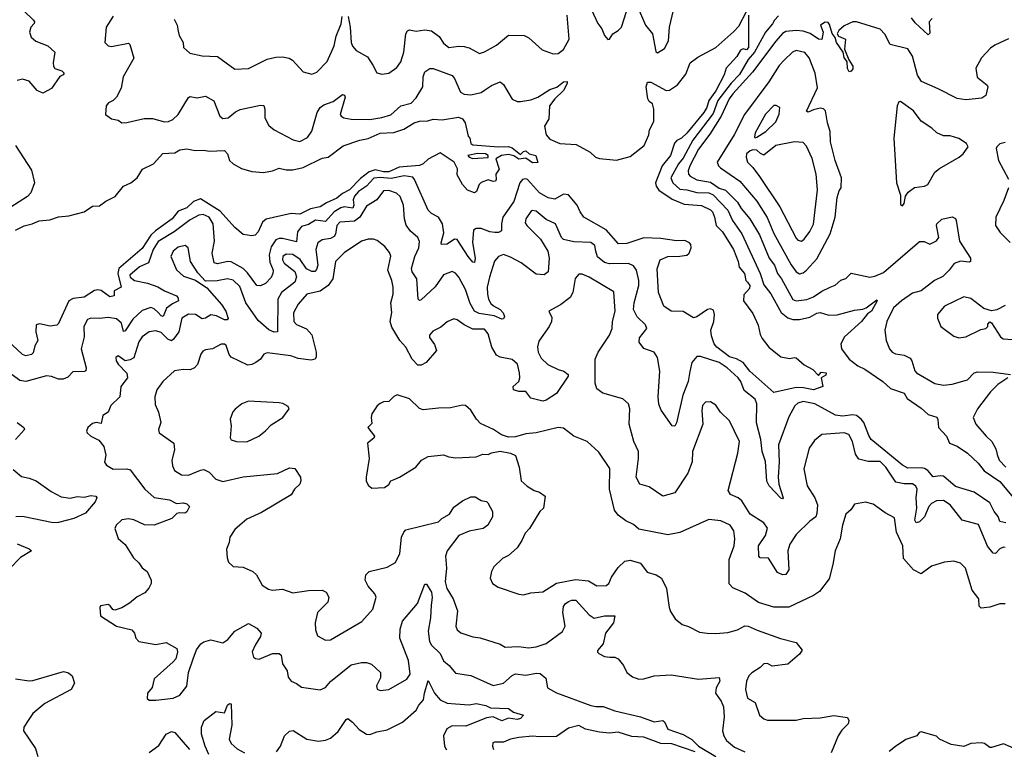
# Model space of a CAD drawing. Extents: x 2293139 to 2515392, y 824115 to 1006937.
# Tile 217 of 256: x 2345239 to 2350991, y 953726 to 957988. Entities that reach past the tile are written whole.
import ezdxf

# ---------------------------------------------------------------- set-up
doc = ezdxf.new("R2010")
doc.units = 0

msp = doc.modelspace()

# ---------------------------------------------------------------- linework, layer by layer
at = {"layer": '0CON10XD'}
for points in [[(2348845, 958069.2), (2348894.6, 957955), (2348935.3, 957905.3), (2348955, 957802.5), (2348965, 957793.8), (2349005, 957819.2), (2349028.8, 957865), (2349033.9, 957945), (2349065, 958076)], [(2345215, 958038.1), (2345261.4, 958041.4), (2345320, 957985), (2345325.5, 957975), (2345322.9, 957965), (2345304.3, 957945), (2345295.7, 957915), (2345305.7, 957885), (2345333.3, 957863.3), (2345404, 957835), (2345445, 957797.5), (2345433.8, 957735), (2345436.1, 957716.1), (2345445, 957703.3), (2345485, 957690), (2345498.8, 957675), (2345492.5, 957665), (2345474, 957656), (2345425, 957586.7), (2345375, 957558.6), (2345340.8, 957575), (2345295, 957628.9), (2345255, 957640), (2345225, 957631.9)], [(2345785, 958008.9), (2345744.6, 957945), (2345737.1, 957855), (2345755, 957835.7), (2345775, 957831.5), (2345875, 957850), (2345882.7, 957842.7), (2345905, 957762.5), (2345842.7, 957655), (2345831.3, 957588.7), (2345804.5, 957535.5), (2345785, 957516), (2345757.7, 957502.3), (2345743.3, 957485), (2345740, 957435), (2345775, 957408.8), (2345815, 957400), (2345836.2, 957386.2), (2345865, 957387.5), (2345965, 957411.4), (2346015, 957410), (2346085, 957390.5), (2346107.6, 957392.4), (2346133.8, 957405), (2346164.4, 957435), (2346225, 957534.2), (2346235, 957538.6), (2346275, 957531.4), (2346325, 957540.8), (2346373.9, 957513.9), (2346408.1, 957425), (2346425, 957410), (2346456.2, 957415), (2346499.4, 957450.6), (2346527, 957463), (2346645, 957487.7), (2346665, 957485.8), (2346671.5, 957465), (2346670, 957415), (2346695, 957370), (2346726.2, 957345), (2346836.4, 957286.4), (2346875, 957275.7), (2346920.2, 957299.8), (2346945, 957337.5), (2346975.9, 957445), (2346993.9, 957475), (2347015, 957491.4), (2347070.9, 957509.1), (2347125, 957550), (2347136.7, 957546.7), (2347140, 957535), (2347110.8, 957435), (2347116, 957425), (2347133.3, 957415), (2347175, 957406.2), (2347285, 957405.8), (2347355, 957416.7), (2347407.6, 957432.4), (2347465, 957485.5), (2347525, 957500.6), (2347555, 957530.9), (2347594, 957595), (2347595.4, 957654.6), (2347605, 957683.8), (2347635, 957703.1), (2347655, 957701.9), (2347765, 957661.9), (2347778.2, 957645), (2347813.6, 957565), (2347835, 957552.2), (2347875, 957548.9), (2347935, 957563.5), (2347955, 957575.5), (2347995, 957603.3), (2348045, 957624), (2348065, 957608.8), (2348115, 957523.8), (2348145, 957510.8), (2348165, 957510), (2348225, 957519.1), (2348265, 957535.4), (2348335, 957580.4), (2348376.9, 957593.1), (2348415, 957625.5), (2348436.4, 957626.4), (2348436.4, 957615), (2348415.8, 957575), (2348364.4, 957525.6), (2348334.4, 957485.6), (2348330.8, 957409.2), (2348304.8, 957365), (2348314.2, 957315), (2348335, 957290.4), (2348395, 957264.1), (2348489.3, 957259.3), (2348571.9, 957215), (2348601.8, 957185), (2348625, 957176.6), (2348725, 957167.2), (2348805, 957188), (2348886.8, 957253.2), (2348914.8, 957315), (2348917.8, 957345), (2348943.7, 957393.7), (2348942.7, 957465), (2348935.5, 957495.5), (2348915, 957510.8), (2348908.5, 957525), (2348897.5, 957595), (2348907, 957623), (2348925, 957623.8), (2349015, 957574.4), (2349035, 957577.1), (2349082.3, 957607.7), (2349130, 957670), (2349155, 957736.7), (2349200.3, 957769.7), (2349305, 957825.6), (2349411.2, 957918.8), (2349440.5, 957949.5), (2349484.5, 958035)], [(2346141.5, 957991.5), (2346158.1, 957955), (2346165, 957920), (2346170.8, 957895), (2346194, 957855), (2346196.7, 957825), (2346232.9, 957792.9), (2346305, 957776.9), (2346395, 957772.9), (2346495, 957699.2), (2346575, 957702.9), (2346685, 957756.5), (2346735, 957769.1), (2346775, 957771.8), (2346812.9, 957762.9), (2346831.5, 957751.5), (2346895, 957683.8), (2346945, 957668.8), (2346975, 957682), (2347035, 957744.3), (2347076.6, 957835), (2347088.2, 957891.8), (2347115.9, 957964.1), (2347123.2, 958006.8)], [(2347156.9, 958006.9), (2347168.9, 957945), (2347174.7, 957855), (2347183.5, 957833.5), (2347205, 957808.8), (2347270.5, 957770.5), (2347302.1, 957722.1), (2347325, 957678), (2347355, 957669.2), (2347395, 957676), (2347442.2, 957707.8), (2347465, 957742), (2347482.2, 957797.8), (2347495, 957906), (2347505, 957922.9), (2347515, 957927.8), (2347555, 957921.5), (2347605, 957929.3), (2347645, 957922.3), (2347688.7, 957888.7), (2347715, 957850.5), (2347745, 957825.6), (2347803.7, 957833.7), (2347835, 957831.2), (2347865, 957822.9), (2347925, 957790.6), (2347955, 957800), (2348025, 957838.8), (2348095, 957896.5), (2348185, 957895.5), (2348212.3, 957882.3), (2348291.2, 957811.2), (2348355, 957788.9), (2348385, 957790.5), (2348415, 957814.2), (2348448, 957875), (2348437.5, 958015)], [(2349496.1, 958013.9), (2349495.9, 957825), (2349485, 957812.1), (2349465, 957816.7), (2349449.8, 957810.2), (2349427.5, 957772.5), (2349366, 957705), (2349353.5, 957665), (2349305, 957571.8), (2349263.6, 957516.4), (2349253, 957475), (2349235.2, 957445), (2349135, 957324.7), (2349105, 957296.8), (2349076.9, 957283.1), (2349063.2, 957266.8), (2349040.9, 957195), (2348991.1, 957135), (2348952, 957035), (2348956.7, 957015), (2348972.9, 956992.9), (2349050.2, 956940.2), (2349121.1, 956911.1), (2349222.1, 956902.1), (2349275, 956876.5), (2349285, 956866.2), (2349298.4, 956835), (2349306.9, 956785), (2349345, 956748.5), (2349407.6, 956645), (2349435.4, 956575), (2349441.9, 956541.9), (2349472.5, 956505), (2349480, 956465), (2349490, 956455), (2349503.3, 956435), (2349501.7, 956418.3), (2349468.8, 956381.2), (2349467.1, 956345), (2349522.2, 956272.2), (2349553.3, 956203.3), (2349565, 956150), (2349576.7, 956125), (2349614.8, 956074.8), (2349685, 956018.5), (2349735, 956008.9), (2349765, 956015.6), (2349775, 956012.5), (2349821.2, 955971.2), (2349872.5, 955945), (2349905, 955910), (2349920, 955930), (2349950.8, 955925), (2349948.3, 955911.7), (2349920, 955895), (2349930, 955845), (2349875, 955825.8), (2349818.3, 955838.3), (2349775, 955840.4), (2349645, 955811.2), (2349504.1, 955935), (2349465.5, 955985.5), (2349426.4, 956006.4), (2349385, 956019), (2349310.5, 956075), (2349296.2, 956095), (2349280.6, 956140.6), (2349275.8, 956175), (2349294, 956225), (2349298.4, 956265), (2349290.9, 956290.9), (2349275, 956298.5), (2349256.2, 956295), (2349195, 956252.5), (2349175, 956246), (2349114.1, 956284.1), (2349044.5, 956284.5), (2349001.4, 956315), (2348970, 956395), (2348962.1, 956532.1), (2348980.8, 956585), (2349025, 956605.6), (2349095, 956606.4), (2349136.7, 956613.3), (2349149.2, 956625), (2349161.4, 956655), (2349160, 956675), (2349152.5, 956685), (2349125, 956697.6), (2349075, 956695.9), (2348985, 956709.8), (2348885, 956713.5), (2348785, 956680.5), (2348737.7, 956677.7), (2348665, 956760.4), (2348535, 956835.2), (2348513.5, 956866.5)], [(2348578.2, 958045), (2348615.5, 957965), (2348638.5, 957935), (2348655, 957895.8), (2348675, 957872.5), (2348685, 957874.2), (2348704.5, 957905.5), (2348735, 957924.3), (2348753.5, 957945), (2348784.1, 958035)], [(2349670.5, 958009.5), (2349647.8, 957985), (2349636.9, 957963.1), (2349595, 957915.4), (2349531.9, 957798.1), (2349494.9, 957755), (2349442.7, 957667.3), (2349395, 957617.5), (2349316.7, 957515), (2349290.5, 957439.5), (2349170.5, 957285), (2349115, 957179.4), (2349087, 957145), (2349041.8, 957065), (2349053.6, 957035), (2349095, 956997.7), (2349135, 956994.7), (2349195, 956978.3), (2349263.8, 956976.2), (2349290.7, 956965), (2349375, 956874.5), (2349402.7, 956815), (2349457, 956737), (2349565.3, 956505), (2349585, 956439.6), (2349626.2, 956386.2), (2349687.8, 956277.8), (2349725, 956245.7), (2349755, 956236.1), (2349795, 956237.2), (2349855, 956249.6), (2349895, 956273.3), (2349915, 956277.9), (2349965, 956262.7), (2350015, 956263.2), (2350115, 956291.1), (2350163.6, 956296.4), (2350184.3, 956305.7), (2350245, 956352.5), (2350247.5, 956345), (2350215.6, 956285), (2350191.1, 956268.9), (2350155.5, 956224.5), (2350056.9, 956135), (2350035.5, 956094.5), (2350038.9, 956065), (2350084.5, 956005), (2350135, 955965.4), (2350175, 955946.2)], [(2350570, 957995), (2350551.1, 957975), (2350555, 957910), (2350545, 957899.4), (2350469.7, 957969.7), (2350448.8, 957998.8)], [(2351015, 957875.5), (2350935, 957840), (2350909.3, 957820.7), (2350858, 957765), (2350823.8, 957705), (2350832.7, 957652.7), (2350890, 957605), (2350893.3, 957595), (2350882.5, 957545), (2350860, 957530), (2350765, 957518.8), (2350715, 957528.2), (2350605, 957584.5), (2350505.9, 957625.9), (2350484, 957664), (2350454.5, 957775), (2350426.7, 957816.7), (2350323.1, 957843.1), (2350293.1, 957903.1), (2350265, 957932.9), (2350127.5, 957975), (2350105, 957974.4), (2350055, 957952.7), (2350024.2, 957925), (2350013.3, 957905), (2350021.7, 957891.7), (2350062.5, 957875), (2350057.5, 957815), (2350083, 957753), (2350106.4, 957716.4), (2350105, 957700), (2350095, 957687.5), (2350085, 957683.3), (2350075, 957702.5), (2350071.7, 957741.7), (2350055, 957767.5), (2350048.8, 957798.8), (2350010.8, 957855), (2350003.3, 957883.3), (2349985, 957907.5), (2349969.5, 957959.5), (2349960.7, 957970.7), (2349945, 957972.5), (2349916.7, 957955), (2349932.5, 957915), (2349925, 957871.2), (2349905, 957874.7), (2349856.8, 957906.8), (2349815, 957920.4), (2349775, 957924.3), (2349715, 957918.1), (2349695, 957906.4), (2349655, 957862.1), (2349519.3, 957680.7), (2349405.3, 957555), (2349383.5, 957525), (2349337, 957425), (2349270.5, 957319.5), (2349205, 957231.5), (2349153.8, 957135), (2349144.2, 957105), (2349145.2, 957085), (2349155, 957073.5), (2349195, 957051.9), (2349275, 957038.5), (2349325, 957004.5), (2349361.4, 956991.4), (2349432.8, 956922.8), (2349452.5, 956885), (2349504.8, 956825), (2349561.3, 956731.3), (2349617, 956595), (2349647.4, 956555), (2349664.8, 956505), (2349688, 956475), (2349755, 956353.6), (2349775.2, 956344.8), (2349836.5, 956353.5), (2349875, 956368.8), (2349925, 956402.1), (2349974.2, 956425), (2350001.9, 956438.1), (2350035, 956466), (2350065, 956476), (2350095, 956507.1), (2350205, 956484.7), (2350235, 956490), (2350285, 956510.9), (2350495, 956691.4), (2350522.7, 956692.7), (2350555, 956677.5), (2350595, 956696.7), (2350608.8, 956715), (2350594, 956785), (2350596.7, 956795), (2350625, 956823.3), (2350686.4, 956836.4), (2350705, 956827.5), (2350710, 956815), (2350728.9, 956695), (2350793.8, 956595), (2350793.6, 956576.4), (2350785, 956571.2), (2350735, 956577.1), (2350696.7, 956563.3), (2350669.1, 956525), (2350631.7, 956488.3), (2350583.1, 956465), (2350505.5, 956405), (2350455, 956390.5), (2350390.9, 956345), (2350343.5, 956305), (2350304.6, 956225), (2350292.5, 956175), (2350299.5, 956115), (2350320.6, 956065), (2350336.4, 956046.4), (2350355, 956037.1), (2350405, 956028.1), (2350440.6, 956010.6), (2350451.1, 955995), (2350467.4, 955937.4), (2350477.5, 955925), (2350585, 955862.9), (2350635, 955852.5), (2350685, 955859.5), (2350775, 955884.5), (2350814.2, 955925), (2350835, 955931.1), (2350925, 955928.2), (2351025.7, 955915.7)], [(2349795, 956503.9), (2349815, 956509.6), (2349835, 956524.6), (2349895, 956590.9), (2349972.7, 956737.3), (2350001.6, 956835), (2350015, 956950), (2350025, 956987.5), (2350038, 957005), (2350039.2, 957065), (2350001.5, 957165), (2349975.8, 957275), (2349972.4, 957335), (2349957.5, 957385), (2349946.7, 957455), (2349935, 957467.1), (2349915, 957470.9), (2349875, 957462.1), (2349845, 957447.5), (2349834.3, 957454.3), (2349899.5, 957590.5), (2349885, 957676), (2349851.5, 957765), (2349825.9, 957795.9), (2349775, 957807.3), (2349752.8, 957797.2), (2349705, 957751.6), (2349675, 957720), (2349615, 957625.4), (2349473.2, 957435), (2349411.9, 957315), (2349313.8, 957155), (2349320, 957135), (2349331.7, 957121.7), (2349446.1, 957045), (2349545, 956927.9), (2349605, 956832.5), (2349645, 956738.5), (2349745.2, 956555.2), (2349775, 956514.5), (2349795, 956503.9)], [(2349535, 957297.5), (2349545, 957302), (2349597.1, 957335), (2349655, 957391.4), (2349676.2, 957436.2), (2349680, 957475), (2349657, 957487), (2349645, 957486.2), (2349595, 957435.6), (2349535, 957326.7), (2349531.7, 957301.7), (2349535, 957297.5)], [(2350395, 956900), (2350405.4, 956915), (2350413.1, 956956.9), (2350429.4, 956980.6), (2350465, 957007.5), (2350525, 957015.6), (2350544, 957025), (2350583.7, 957096.3), (2350611.4, 957118.6), (2350726, 957185), (2350750, 957205), (2350778.8, 957245), (2350770, 957265), (2350725, 957294), (2350675, 957309.2), (2350635, 957310), (2350597, 957327), (2350568, 957355), (2350504.3, 957395), (2350460, 957455), (2350385, 957510), (2350375, 957507.5), (2350364.3, 957485), (2350346, 957295), (2350361.4, 957035), (2350383.4, 956963.4), (2350385, 956907.5), (2350395, 956900)], [(2345215, 956758.5), (2345265.5, 956784.5), (2345311.2, 956795), (2345353.3, 956813.3), (2345415, 956818.1), (2345465, 956835.8), (2345525, 956842), (2345615, 956866.2), (2345665, 956898.8), (2345705, 956901.2), (2345741.4, 956928.6), (2345797.5, 956955), (2345845.3, 957014.7), (2345887.5, 957035), (2345925.7, 957064.3), (2345956, 957114), (2346020.8, 957145), (2346074.7, 957205.3), (2346145, 957209.2), (2346175, 957226.9), (2346215, 957234.3), (2346264.3, 957224.3), (2346315.4, 957225.4), (2346345, 957220), (2346435, 957222.9), (2346453.4, 957203.4), (2346464.4, 957165), (2346485, 957145.6), (2346535, 957118.7), (2346595, 957100.8), (2346662.5, 957095), (2346715, 957104.7), (2346755, 957120), (2346795, 957110.4), (2346835, 957111.6), (2346895, 957125.2), (2347005, 957178.1), (2347040, 957185), (2347129.2, 957250.8), (2347225, 957284.6), (2347275, 957293.9), (2347345, 957324.7), (2347425, 957328.2), (2347482.2, 957347.8), (2347543.6, 957385), (2347574.5, 957394.5), (2347623.6, 957396.4), (2347655, 957406), (2347707.7, 957402.3), (2347802.4, 957417.6), (2347825, 957408.1), (2347841.2, 957385), (2347858.3, 957308.3), (2347867.5, 957295), (2347873.8, 957265), (2347885, 957257.5), (2348035, 957245.6), (2348095, 957248.1), (2348115, 957240), (2348165, 957200), (2348181.2, 957218.8), (2348195, 957222), (2348215, 957203.8), (2348254.3, 957194.3), (2348266.2, 957153.8), (2348235, 957152.7), (2348195, 957178.8), (2348155, 957172.9), (2348125, 957192.9), (2348095, 957200), (2348053.3, 957195), (2348020, 957175), (2348040, 957115), (2348020, 957085), (2348022.5, 957055), (2348017.5, 957045), (2348005, 957042.5), (2347975, 957052.5), (2347935, 957037.5), (2347922.5, 957025), (2347906.7, 956985), (2347895, 956976.2), (2347855, 956992.5), (2347825, 957025.8), (2347795, 957082.5), (2347796.4, 957116.4), (2347776.7, 957155), (2347695, 957210), (2347625, 957173.3), (2347596.7, 957145), (2347575, 957135.7), (2347455, 957127), (2347395, 957099.9), (2347365, 957098.8), (2347315, 957110.1), (2347280.4, 957099.6), (2347228.9, 957061.1), (2347165, 956994.4), (2347125, 956972.4), (2347092.2, 956945), (2347031, 956919), (2346994.4, 956895), (2346936.9, 956883.1), (2346875, 956851), (2346825, 956855.5), (2346677.8, 956822.2), (2346656.4, 956805), (2346632.2, 956747.8), (2346615, 956730), (2346595, 956726), (2346545, 956733.3), (2346495.8, 956775), (2346410.4, 956870.4), (2346295, 956941.1), (2346255, 956925.6), (2346215, 956889.4), (2346165, 956870.4), (2346130.3, 956825), (2346032.9, 956755), (2346005, 956728.7), (2345955, 956652), (2345817.8, 956535), (2345811.2, 956505), (2345832.5, 956425), (2345791.2, 956405), (2345790, 956375), (2345765, 956370), (2345715.3, 956405.3), (2345695, 956410.8), (2345675, 956406.7), (2345615, 956366.3), (2345551.1, 956358.9), (2345525.4, 956345), (2345465.8, 956214.2), (2345455, 956203.3), (2345417.8, 956197.8), (2345355, 956212), (2345335, 956206.2), (2345332.2, 956165), (2345345.4, 956114.6), (2345327.2, 956082.8), (2345317.7, 956042.3), (2345308.4, 956031.6), (2345275, 956025.4), (2345255, 956031.5), (2345165, 956116.2)], [(2345213.4, 957253.4), (2345308.8, 957108.8), (2345325.5, 957035), (2345303.7, 956976.3), (2345285, 956954.4), (2345187.6, 956892.4)], [(2349805, 956694.4), (2349822, 956705), (2349855, 956750), (2349875, 956794), (2349899.6, 956995), (2349892.1, 957085), (2349867.4, 957177.4), (2349835, 957248.8), (2349815, 957270), (2349765, 957274.6), (2349655, 957252.7), (2349585, 957197.1), (2349565.5, 957205.5), (2349545, 957226), (2349522.3, 957227.7), (2349505, 957221.2), (2349483.8, 957205), (2349482.5, 957185), (2349490.8, 957155), (2349521.4, 957125), (2349561.2, 957071.2), (2349680, 956895), (2349775, 956710.8), (2349785, 956699.4), (2349805, 956694.4)], [(2350995, 957270.8), (2350965, 957263.3), (2350947.5, 957245), (2350942.5, 957235), (2350955.8, 957165), (2351015, 957056)], [(2347885, 957177.5), (2347975, 957182.5), (2347976.2, 957195), (2347960, 957205), (2347913.4, 957206.6), (2347857.5, 957195), (2347863.9, 957183.9), (2347885, 957177.5)], [(2348513.5, 956866.5), (2348495, 956904.2), (2348445, 956964.7), (2348415, 956968.2), (2348365, 956939.5), (2348325, 956947), (2348275, 956977.2), (2348205, 957053.8), (2348195, 957058), (2348175.8, 957054.2), (2348161.4, 957035), (2348125.9, 956925), (2348060.3, 956835), (2348052.4, 956795), (2348052.9, 956755), (2348035, 956745.5), (2348015, 956745.3), (2347985, 956749.7), (2347935, 956768.5), (2347905, 956767.8), (2347890.6, 956759.4), (2347883.7, 956686.3), (2347899.8, 956595), (2347895, 956569.5), (2347885, 956571.2), (2347858.2, 956605), (2347795, 956704.6), (2347779.2, 956705), (2347735, 956676.9), (2347703.3, 956675), (2347700, 956685), (2347717.3, 956742.7), (2347708.1, 956795), (2347685.7, 956835), (2347645, 956855.4), (2347625.7, 956875.7), (2347546.1, 957055), (2347535, 957067.7), (2347485, 957076.2), (2347409.1, 957060.9), (2347343.9, 957066.1), (2347307.9, 957062.1), (2347264, 957016), (2347217.4, 956985), (2347193.9, 956956.1), (2347186.3, 956935), (2347190.2, 956905), (2347185, 956886.5), (2347135, 956894.3), (2347115, 956889.6), (2347075, 956864.8), (2347025, 956809.2), (2346967.7, 956817.7), (2346925, 956791.6), (2346885, 956779.2), (2346860.8, 956749.2), (2346855, 956690), (2346775, 956710.5), (2346755, 956710.5), (2346735, 956701.5), (2346708.8, 956661.2), (2346695.9, 956615), (2346700.7, 956570.7), (2346719.4, 956525), (2346718.5, 956505), (2346707.6, 956482.4), (2346675, 956447.8), (2346645, 956432.9), (2346625, 956435.6), (2346569.3, 956509.3), (2346544.6, 956534.6), (2346473.5, 956573.5), (2346455, 956575.7), (2346395, 956562), (2346375, 956568.5), (2346362.7, 956625), (2346377, 956695), (2346369.2, 956795), (2346345, 956835.3), (2346309.8, 956849.8), (2346285, 956846.1), (2346235, 956819.2), (2346141.9, 956748.1), (2346047.7, 956692.3), (2346019, 956645), (2345992, 956568), (2345939.5, 956545), (2345882.3, 956495), (2345885, 956483.8), (2345908.9, 956465), (2345985, 956449.8), (2346045, 956427.5), (2346085, 956403.6), (2346154, 956375), (2346162.9, 956365), (2346166, 956345), (2346131.2, 956328.8), (2346097.4, 956302.6), (2346077.5, 956255), (2346065, 956257.9), (2346048.1, 956278.1), (2346025, 956298.7), (2346005, 956306.8), (2345955, 956290), (2345900.7, 956239.3), (2345855, 956171.1), (2345845, 956165.8), (2345833.2, 956215), (2345805, 956239.7), (2345755, 956248), (2345705, 956242.1), (2345655, 956244.4), (2345635, 956237.5), (2345613.3, 956195), (2345616.2, 956135), (2345598.8, 956065), (2345626.7, 955955), (2345625, 955937.5), (2345617.5, 955932.5), (2345548.9, 955931.1), (2345520.3, 955899.7), (2345492.7, 955887.3), (2345465, 955888.2), (2345425, 955904.5), (2345395, 955908.5), (2345275, 955874.6), (2345240.6, 955880.6), (2345195, 955913.8)], [(2350998.9, 955048.9), (2350965, 955056.4), (2350955.2, 955085.2), (2350931.8, 955115), (2350905.9, 955165.9), (2350815, 955228.5), (2350705, 955262), (2350635, 955321.3), (2350615, 955324), (2350575, 955317.1), (2350544.5, 955354.5), (2350525, 955366.7), (2350505, 955371), (2350427.5, 955367.5), (2350395, 955385.2), (2350213.5, 955535), (2350198.8, 955558.8), (2350170.7, 955635), (2350155.3, 955655.3), (2350128, 955675), (2350105, 955679.5), (2350045, 955672.9), (2350005, 955677.3), (2349884.4, 955745), (2349815, 955756.8), (2349785, 955747.9), (2349767.6, 955732.4), (2349732.4, 955667.6), (2349671.2, 955505), (2349676.3, 955405), (2349670, 955315), (2349674.1, 955275), (2349699.2, 955195), (2349695, 955190), (2349685, 955192.9), (2349616, 955266), (2349602.7, 955292.7), (2349596.4, 955406.4), (2349575.5, 955465.5), (2349569.2, 955535), (2349543.5, 955633.5), (2349544.7, 955745), (2349535, 955770.5), (2349471.4, 955821.4), (2349452, 955875), (2349436.1, 955895), (2349372, 955955), (2349325, 955984.8), (2349215, 956020.4), (2349195, 956020.5), (2349165.3, 955985), (2349152.9, 955932.9), (2349144.7, 955875), (2349112.5, 955795), (2349075, 955632.5), (2349065, 955613.3), (2349050, 955615), (2348986.8, 955706.8), (2348972.4, 955742.4), (2348969.1, 955785), (2348978.4, 955935), (2348964.5, 956015), (2348945, 956045.7), (2348885, 956067.3), (2348856.7, 956105), (2348859.6, 956130.4), (2348901.9, 956185), (2348894.4, 956205), (2348845, 956252.5), (2348825.3, 956295), (2348827.6, 956335), (2348855.8, 956435), (2348855.2, 956465.2), (2348841.1, 956525), (2348825, 956549.5), (2348795, 956563.8), (2348685, 956561.6), (2348655, 956570.3), (2348615, 956602.5), (2348604.7, 956635.3), (2348598.2, 956668.2), (2348575, 956686.2), (2348475, 956690.9), (2348414.6, 956704.6), (2348402.9, 956715), (2348368, 956795), (2348315, 956820.9), (2348255, 956868.5), (2348235, 956872.5), (2348225, 956867.5), (2348196.4, 956825), (2348191.7, 956801.7), (2348200.9, 956785), (2348281.5, 956705), (2348324.5, 956635), (2348331.8, 956595), (2348325.6, 956515), (2348302.7, 956497.3), (2348255, 956500.9), (2348167.6, 956567.6), (2348105, 956600.7), (2348065, 956616.2), (2348035, 956605.6), (2348012.5, 956577.5), (2347983.9, 956483.9), (2347970.5, 956425), (2347971.8, 956385), (2347977.3, 956355), (2347990.9, 956330.9), (2348006.2, 956316.2), (2348045.5, 956295.5), (2348063.4, 956275), (2348070.4, 956255), (2348065, 956241.4), (2348055, 956238.7), (2348011, 956259), (2347922.6, 956272.6), (2347896.3, 956286.3), (2347870.8, 956330.8), (2347842.3, 956412.3), (2347805, 956483.3), (2347785, 956506.4), (2347765, 956517.9), (2347715, 956497.5), (2347665, 956427.2), (2347585, 956351.9), (2347575, 956348.6), (2347566, 956355), (2347558.7, 956475), (2347532, 956515), (2347527.4, 956535), (2347547.1, 956605), (2347570.3, 956655), (2347575, 956692.5), (2347565, 956715.8), (2347522.2, 956752.2), (2347497.1, 956787.1), (2347486.3, 956823.7), (2347481.1, 956905), (2347461.9, 956955), (2347440, 956975), (2347395, 956990.4), (2347365, 956987.3), (2347325.3, 956934.7), (2347265, 956899.1), (2347225.8, 956834.2), (2347195, 956810.6), (2347108.5, 956805), (2347092, 956785), (2347084.2, 956735.8), (2347075, 956721.2), (2347055, 956710.2), (2347005, 956701.8), (2346981.2, 956685), (2346969.4, 956645), (2346980, 956555), (2346972, 956528), (2346962, 956518), (2346945, 956516.7), (2346915, 956531.8), (2346877.1, 956587.1), (2346835, 956615.6), (2346795, 956618.7), (2346775.3, 956605), (2346773.7, 956585), (2346783, 956565), (2346846.7, 956516.7), (2346856.1, 956485), (2346845.4, 956455), (2346768.2, 956395), (2346746.2, 956355), (2346745, 956164.3), (2346725, 956162.9), (2346695, 956175.9), (2346631.8, 956231.8), (2346559.2, 956335), (2346525, 956430), (2346485, 956466.8), (2346453.3, 956473.3), (2346392.7, 956462.7), (2346325, 956460), (2346279.3, 956509.3), (2346237.1, 956575), (2346223.8, 956655), (2346205, 956668.6), (2346165, 956658.9), (2346136, 956635), (2346120.8, 956605), (2346155, 956526), (2346195, 956490), (2346265.5, 956465.5), (2346331.1, 956421.1), (2346418.4, 956325), (2346442.5, 956285), (2346456.6, 956243.4), (2346450, 956235), (2346435, 956234.7), (2346388.9, 956258.9), (2346355.8, 956264.2), (2346325, 956243.6), (2346305, 956240.4), (2346265, 956266.2), (2346225, 956267.7), (2346186.8, 956245), (2346168.1, 956165), (2346138.2, 956121.8), (2346125, 956112.2), (2346105, 956121.5), (2346065, 956160.3), (2346035, 956169.7), (2345995.3, 956164.7), (2345954, 956136), (2345933.9, 956106.1), (2345905, 956013.1), (2345885, 956001.5), (2345855, 955995.7), (2345815, 956024), (2345800.8, 956015), (2345801.9, 955995), (2345814.3, 955975), (2345865, 955924.2), (2345868.5, 955895), (2345830.5, 955845), (2345824.6, 955785), (2345771.4, 955735), (2345756, 955695), (2345725, 955676.2), (2345715, 955630), (2345685, 955634.2), (2345665, 955630), (2345637.5, 955605), (2345630, 955585), (2345632.5, 955575), (2345655, 955556.2), (2345701.7, 955531.7), (2345731.2, 955495), (2345741.2, 955445), (2345734.1, 955404.1), (2345746.7, 955385), (2345785, 955362.2), (2345865, 955364.4), (2345885, 955359.2), (2345970, 955245), (2346025, 955197.8), (2346113.8, 955183.8), (2346155, 955162.5), (2346195, 955165.6), (2346215, 955160.8), (2346230, 955145), (2346215, 955113.3), (2346203.6, 955106.4), (2346172.3, 955107.7), (2346155.9, 955104.1), (2346128, 955075), (2346025, 955034.7), (2345968.1, 955038.1), (2345905, 955066.9), (2345875, 955073.3), (2345835, 955065.7), (2345802.5, 955035), (2345793.8, 955015), (2345815, 954957.5), (2345855, 954922.5), (2345903.3, 954845), (2345935, 954816.2), (2345955, 954786.7), (2345984.1, 954764.1), (2346006.7, 954715), (2346006.7, 954695), (2345992.9, 954667.1), (2345969.3, 954640.7), (2345925, 954617.1), (2345880.6, 954579.4), (2345835, 954552), (2345795, 954538.8), (2345782.5, 954542.5), (2345766.7, 954565), (2345755, 954571.2), (2345710, 954565), (2345707.5, 954555), (2345710, 954505), (2345805, 954446), (2345894.1, 954424.1), (2345908.8, 954405), (2345916.7, 954375), (2345935, 954356.7), (2346035, 954337.5), (2346095, 954350), (2346157.5, 954315), (2346161.2, 954295), (2346151.2, 954255), (2346135, 954236.2), (2346025, 954138.8), (2346012.5, 954087.5), (2345986, 954055), (2345983.9, 954023.9), (2345995, 954012.5), (2346035, 954013.1), (2346135, 954024.4), (2346175, 954041.9), (2346214.3, 954095), (2346225.7, 954175), (2346251.5, 954255), (2346272.5, 954307.5), (2346297.8, 954342.2), (2346315, 954354.4), (2346355, 954365.7), (2346425, 954348.6), (2346455, 954368.1), (2346495, 954415.5), (2346575, 954461.2), (2346625, 954433.8), (2346650, 954405), (2346645.8, 954385), (2346614.5, 954335), (2346597.8, 954295), (2346604.7, 954264.7), (2346616.2, 954256.2), (2346637.1, 954252.9), (2346715, 954286), (2346755, 954286.7), (2346765.7, 954275.7), (2346773.5, 954225), (2346800.9, 954185), (2346807.2, 954147.2), (2346824.5, 954124.5), (2346855, 954111.5), (2346885, 954089.2), (2346995, 954074.3), (2347025, 954087.5), (2347055, 954121.9), (2347175, 954220), (2347235, 954232.7), (2347265, 954232.5), (2347293, 954223), (2347346.5, 954175), (2347346.3, 954143.7), (2347322.4, 954097.6), (2347327.6, 954077.6), (2347345, 954069.5), (2347395, 954075.6), (2347501.1, 954135), (2347520, 954165), (2347510.8, 954245), (2347459.6, 954375), (2347461.9, 954428.1), (2347474.2, 954474.2), (2347561.7, 954578.3), (2347605, 954690.8), (2347615, 954690), (2347643.9, 954645), (2347647.5, 954612.5), (2347642.1, 954567.9), (2347638.9, 954495), (2347624.2, 954415.8), (2347633.4, 954355), (2347645, 954335.3), (2347694.2, 954285), (2347715, 954243.5), (2347747.8, 954215), (2347785, 954170), (2347875, 954157.7), (2348005, 954098.9), (2348065, 954112.9), (2348115, 954156.5), (2348135, 954166.2), (2348195, 954158.7), (2348255, 954170.4), (2348279.1, 954169.1), (2348312.7, 954142.7), (2348322.9, 954085), (2348375, 954055.5), (2348575, 953981.3), (2348605, 953975.3), (2348646.6, 953976.6), (2348715, 953951.5), (2348865, 953915.9), (2348945, 953887.5), (2348996.2, 953895), (2349006.1, 953886.1), (2349025, 953844.4), (2349115, 953811.9), (2349164.4, 953784.4), (2349203.9, 953743.9), (2349304.5, 953685)], [(2351015.4, 957005), (2350987.8, 956932.2), (2350941.8, 956835), (2350940, 956785), (2350966, 956745), (2351025, 956685.7)], [(2350995, 954904), (2350985, 954907.5), (2350965, 954898.1), (2350939.6, 954870.4), (2350925, 954871.4), (2350893.2, 954913.2), (2350839.1, 955039.1), (2350745, 955064.4), (2350674.2, 955155), (2350635, 955178.6), (2350595, 955178.2), (2350565, 955161.8), (2350550.3, 955145), (2350525.1, 955084.9), (2350495, 955054.6), (2350475, 955050), (2350467.1, 955065), (2350480, 955135), (2350474.8, 955195), (2350480.7, 955245), (2350473.9, 955263.9), (2350455, 955277.5), (2350405, 955277.3), (2350356.6, 955286.6), (2350298.8, 955375), (2350265, 955406.7), (2350195, 955407.5), (2350140.5, 955420.5), (2350120.3, 955450.3), (2350103.1, 955525), (2350082.5, 955565), (2350055, 955574.6), (2349925, 955565.6), (2349880.8, 955529.2), (2349850.6, 955485), (2349819.4, 955365), (2349838.5, 955265), (2349883.3, 955195), (2349899.5, 955155), (2349896.3, 955103.7), (2349890, 955085), (2349855, 955059.4), (2349775, 954980.8), (2349736.7, 954925), (2349725.9, 954885), (2349731.5, 954775), (2349715, 954746.9), (2349695, 954745.6), (2349665, 954758.6), (2349612.6, 954842.6), (2349565, 954844.4), (2349555.6, 954855), (2349555.5, 954915), (2349595.5, 954975), (2349607, 955017), (2349585, 955049.5), (2349505, 955099.5), (2349457.5, 955177.5), (2349435, 955195.4), (2349390.8, 955215), (2349378.3, 955238.3), (2349434.4, 955455), (2349443.1, 955525), (2349385.8, 955645), (2349332.5, 955695), (2349305, 955736), (2349275, 955756.7), (2349245, 955754.2), (2349228.1, 955735), (2349223.6, 955705), (2349229.6, 955625), (2349169.5, 955465), (2349166.9, 955405), (2349141.4, 955338.6), (2349065, 955223.5), (2348995, 955205.6), (2348915, 955260), (2348860.5, 955275), (2348840, 955315), (2348854.1, 955425), (2348852.7, 955465), (2348825.5, 955525), (2348799.2, 955625), (2348802.1, 955715), (2348795, 955743.8), (2348762.5, 955772.5), (2348645, 955805.5), (2348610.9, 955830.9), (2348600, 955865), (2348600.9, 956005), (2348618.1, 956045), (2348684.3, 956145), (2348699.2, 956185), (2348701.4, 956225), (2348717.9, 956285), (2348708.8, 956398.8), (2348565, 956483.6), (2348525, 956501.1), (2348505, 956500.6), (2348483.9, 956476.1), (2348469.2, 956395), (2348453.6, 956365), (2348397.3, 956322.7), (2348330, 956285), (2348347.9, 956247.9), (2348345.7, 956225), (2348332.2, 956195), (2348270.6, 956109.4), (2348263.3, 956076.7), (2348267.1, 956045), (2348285, 956011.1), (2348324.7, 955974.7), (2348385, 955944.2), (2348416.7, 955935), (2348442.5, 955915), (2348443.3, 955905), (2348375, 955804), (2348315, 955766.2), (2348295, 955760), (2348225, 955778), (2348195, 955816), (2348154.1, 955815.9), (2348122.5, 955825), (2348121.5, 955845), (2348154.5, 955875.5), (2348160.4, 955895), (2348159.4, 955925), (2348146.2, 955975), (2348115, 956003.5), (2348045, 956016.9), (2348025, 956028.6), (2347997.1, 956075), (2347975, 956152.5), (2347955, 956179.4), (2347885, 956180.8), (2347835.3, 956205.3), (2347795, 956234.4), (2347775, 956240), (2347735, 956222.9), (2347698.9, 956191.1), (2347651.7, 956168.3), (2347632, 956145), (2347631.9, 956131.9), (2347661.3, 956091.3), (2347673.3, 956055), (2347613.3, 955985), (2347585, 955970), (2347565, 955970), (2347531.5, 956005), (2347494, 956075), (2347460.3, 956115), (2347412, 956192), (2347402.2, 956225), (2347413.3, 956276.7), (2347406.6, 956335), (2347420.9, 956385), (2347420, 956425), (2347412.7, 956465), (2347389.5, 956525), (2347406.6, 956606.6), (2347398.5, 956628.5), (2347372.1, 956662.1), (2347327.9, 956697.9), (2347306.6, 956706.6), (2347275, 956705.2), (2347236.5, 956693.5), (2347135, 956625.5), (2347083.8, 956575), (2347067.4, 956475), (2347040.3, 956435), (2346995, 956401.4), (2346915.3, 956384.7), (2346864.7, 956325.3), (2346839.2, 956275), (2346840.5, 956225), (2346855, 956208.1), (2346915, 956182.5), (2346945, 956146.4), (2346970.8, 956045), (2346971.5, 956018.5), (2346965, 956004.5), (2346941.8, 955998.2), (2346865, 956009.1), (2346823.3, 956025), (2346685, 956042.5), (2346665.7, 956035), (2346646, 956005), (2346618, 955985), (2346595, 955973.5), (2346570.6, 955970.6), (2346475, 956016.9), (2346462.4, 956032.4), (2346445, 956084), (2346435, 956092.5), (2346415, 956091.9), (2346365, 956065.4), (2346325, 956060), (2346308.5, 956051.5), (2346296.1, 956033.9), (2346277, 955973), (2346260.6, 955955), (2346235, 955942.1), (2346194.5, 955945.5), (2346142.4, 955937.6), (2346075, 955874), (2346040, 955825), (2346027.5, 955785), (2346030.9, 955740.9), (2346049.5, 955695)], [(2350995, 956317.9), (2350947.6, 956292.4), (2350915, 956286.9), (2350870.2, 956300.2), (2350795, 956360), (2350755, 956369.2), (2350642, 956315), (2350600, 956265), (2350601.2, 956245), (2350620, 956195), (2350695, 956138.8), (2350725, 956128.8), (2350766.7, 956135), (2350852.5, 956177.5), (2350882.5, 956185), (2350893.3, 956195), (2350895, 956210), (2350905, 956222.5), (2350915, 956217.5), (2350968, 956135), (2350984.6, 956124.6), (2351065, 956118.8)], [(2350175, 955946.2), (2350280, 955875), (2350325, 955833.6), (2350405, 955805.8), (2350422.5, 955775), (2350505, 955718), (2350545, 955681.2), (2350596, 955666), (2350602.7, 955652.7), (2350605.4, 955605), (2350653.3, 955555), (2350670.6, 955515), (2350715, 955496.8), (2350775, 955456.4), (2350837, 955397), (2350871.9, 955351.9), (2350965, 955289.6), (2351044.4, 955195)], [(2351012, 955895), (2350953.5, 955856.5), (2350909.5, 955815), (2350833.3, 955715), (2350808, 955665), (2350824.6, 955624.6), (2350884.4, 955555), (2350918.1, 955525), (2350940.5, 955480.5), (2350948.9, 955448.9), (2350961.2, 955415), (2351000, 955375)], [(2346565, 955522.5), (2346635, 955555.6), (2346674.5, 955585.5), (2346707.6, 955622.4), (2346775.6, 955664.4), (2346812.5, 955715), (2346807.7, 955727.7), (2346775.8, 955745.8), (2346755, 955750), (2346575, 955759.2), (2346535.8, 955744.2), (2346496.6, 955713.4), (2346483.2, 955696.8), (2346468.8, 955655), (2346474.4, 955615), (2346468.8, 955545), (2346475, 955534.2), (2346505, 955523.3), (2346565, 955522.5)], [(2350995, 954576.7), (2350963.9, 954576.1), (2350905, 954556.7), (2350855, 954550), (2350842.9, 954562.9), (2350842.5, 954605), (2350801.9, 954655), (2350764.3, 954785), (2350735, 954814.3), (2350695, 954825.6), (2350641.5, 954818.5), (2350564.4, 954795.6), (2350505, 954752), (2350460, 954775), (2350400.9, 954840.9), (2350398, 954915), (2350361.5, 954995), (2350348.5, 955078.5), (2350295, 955107.8), (2350225, 955157.8), (2350180.3, 955169.7), (2350115, 955158), (2350093.3, 955125), (2350065, 955098.8), (2350044.6, 955035), (2350031.5, 954955), (2350001.9, 954885), (2349989.2, 954805), (2349967.3, 954722.7), (2349911.7, 954648.3), (2349875, 954624), (2349732.7, 954557.3), (2349645, 954556.7), (2349555, 954582.9), (2349477.3, 954637.3), (2349405, 954668.5), (2349382.9, 954692.9), (2349383.3, 954835), (2349411.5, 954915), (2349415.5, 954955), (2349411.4, 955001.4), (2349389.2, 955035), (2349335, 955061.5), (2349265, 955067.8), (2349095, 954993.3), (2349025, 954979.4), (2348855, 955012), (2348825, 955038.8), (2348780, 955060), (2348734.5, 955094.5), (2348712.8, 955122.8), (2348683.3, 955245), (2348685.6, 955365.6), (2348621.7, 955461.7), (2348553.8, 955525), (2348475.4, 955555.4), (2348415, 955602.9), (2348383.7, 955606.3), (2348255, 955574.6), (2348195, 955568), (2348135, 955550.9), (2348095, 955549.2), (2348053.5, 955563.5), (2348007.5, 955595), (2347930, 955630), (2347906.9, 955655), (2347875, 955706.2), (2347843.9, 955733.9), (2347825, 955736.2), (2347755, 955720), (2347685, 955719.2), (2347595, 955708.8), (2347575, 955716.7), (2347515, 955773.3), (2347443.6, 955796.4), (2347423.6, 955786.4), (2347395, 955757.5), (2347365, 955756.2), (2347343.9, 955746.1), (2347327, 955733), (2347296.7, 955685), (2347292, 955665), (2347295, 955630), (2347273.3, 955605), (2347312, 955555), (2347307, 955543), (2347270, 955515), (2347280, 955425), (2347263.3, 955315), (2347263.3, 955295), (2347275, 955270), (2347295, 955252.5), (2347370, 955255), (2347395, 955272.5), (2347406, 955294), (2347427.1, 955302.9), (2347456.7, 955315), (2347552.5, 955375), (2347586.7, 955415), (2347625, 955436), (2347715, 955445.8), (2347745, 955434.2), (2347785, 955429.2), (2347905, 955433.8), (2347945, 955450), (2347975, 955447.5), (2347995, 955457.5), (2348045, 955466.7), (2348105, 955456.7), (2348135, 955442.5), (2348155.8, 955375), (2348168, 955295), (2348202.7, 955262.7), (2348245, 955237.1), (2348275, 955228), (2348307.5, 955205), (2348298, 955135), (2348276.7, 955115), (2348216, 955015), (2348191.7, 954988.3), (2348172.5, 954945), (2348145, 954903.8), (2348095, 954858.8), (2348058.8, 954841.2), (2348008.7, 954791.3), (2347994.2, 954765), (2347987.1, 954725), (2348000, 954695), (2348033.7, 954673.7), (2348155, 954632.2), (2348180.9, 954629.1), (2348225, 954640), (2348295, 954645.6), (2348374.1, 954695.9), (2348485, 954718.4), (2348560.6, 954710.6), (2348610.4, 954680.4), (2348665, 954682.2), (2348679.4, 954695), (2348695, 954731.2), (2348735, 954788.8), (2348773.3, 954825), (2348805, 954830.6), (2348865, 954812.9), (2348905, 954761.1), (2348956, 954745), (2348988.1, 954725), (2349017.1, 954665), (2349031.8, 954555), (2349040.2, 954530.2), (2349068.3, 954488.3), (2349108.8, 954455), (2349145, 954444.2), (2349210.7, 954410.7), (2349254.4, 954404.4), (2349305, 954401.9), (2349375, 954409.4), (2349432.5, 954425), (2349475, 954447.5), (2349495, 954445.7), (2349547.7, 954422.3), (2349682.8, 954372.8), (2349775, 954350), (2349810, 954305), (2349795, 954281.2), (2349726.8, 954223.2), (2349635, 954211.2), (2349607.3, 954227.3), (2349585, 954226.2), (2349565, 954203.3), (2349515, 954173.8), (2349498, 954155), (2349484.4, 954125), (2349479.4, 954075), (2349490, 954025), (2349535, 954000), (2349560, 953925), (2349585, 953903.8), (2349607.3, 953897.3), (2349775, 953896.9), (2349815, 953905.6), (2349915, 953909.4), (2349995, 953924.6), (2350075, 953911.2), (2350081.4, 953895), (2350078.6, 953875), (2350041.7, 953838.3), (2350019.6, 953805), (2349980, 953705)], [(2346049.5, 955695), (2346064.2, 955635), (2346050, 955595), (2346054, 955575), (2346140, 955515), (2346143.8, 955475), (2346126.9, 955415), (2346132.1, 955382.1), (2346142.5, 955355), (2346185, 955330), (2346225, 955326.5), (2346295, 955356.9), (2346315, 955360), (2346345.7, 955345), (2346384.2, 955305), (2346425, 955291.1), (2346545, 955317.2), (2346745, 955337.3), (2346815, 955369.4), (2346845.5, 955365.5), (2346878.6, 955315), (2346880.4, 955295), (2346874.6, 955275), (2346844, 955246), (2346825, 955213.5), (2346650.8, 955109.2), (2346565, 955070), (2346524.4, 955035.6), (2346495, 955010), (2346465.8, 954965), (2346462, 954935), (2346446.2, 954895), (2346450, 954845), (2346459.3, 954819.3), (2346485, 954793.3), (2346545, 954790), (2346600, 954765), (2346622.5, 954745), (2346654.5, 954684.5), (2346692, 954662), (2346715, 954656.7), (2346775, 954661.1), (2346835, 954640), (2346925, 954654.5), (2347005, 954655.5), (2347030, 954645), (2347044, 954615), (2347039.2, 954585), (2346978.1, 954525), (2346964.3, 954465), (2346967.1, 954425), (2346979.1, 954389.1), (2347025, 954363.3), (2347055, 954366), (2347236.6, 954473.4), (2347301.2, 954545), (2347321.4, 954615), (2347314.3, 954635), (2347275, 954680), (2347257.5, 954715), (2347260, 954745), (2347280, 954765), (2347385, 954790), (2347433.6, 954816.4), (2347459.8, 954870.2), (2347469.5, 954965), (2347482.2, 954995), (2347495, 955008.6), (2347685.7, 955054.3), (2347705.5, 955075), (2347749.8, 955100.2), (2347775, 955141.5), (2347825, 955177.3), (2347875, 955201.2), (2347900.4, 955200.4), (2347935, 955180), (2347965, 955173.8), (2347973.8, 955165), (2348000.8, 955115), (2348000.6, 955085), (2347973.1, 955035), (2347947.1, 955015), (2347865, 955001.3), (2347805, 954974.1), (2347736, 954885), (2347725.3, 954855), (2347731.1, 954785), (2347723.6, 954703.6), (2347734.7, 954665), (2347771.2, 954605), (2347795.5, 954535), (2347787.3, 954445), (2347795, 954424), (2347815, 954405.8), (2347885, 954383.3), (2347928.3, 954378.3), (2348045, 954340.6), (2348075, 954323.3), (2348152.8, 954327.2), (2348210.6, 954319.4), (2348255, 954324.3), (2348315, 954344.4), (2348410, 954415), (2348424.5, 954445.5), (2348410.7, 954525), (2348415, 954560), (2348424.8, 954575.2), (2348445, 954588.9), (2348465, 954597.1), (2348487.1, 954597.1), (2348565, 954512.2), (2348595, 954492.9), (2348655, 954505.4), (2348715.7, 954505.7), (2348708.2, 954465), (2348661.6, 954405), (2348646.9, 954343.1), (2348614.2, 954304.2), (2348614.2, 954294.2), (2348622.5, 954285), (2348655, 954268), (2348685.6, 954264.4), (2348715, 954264.3), (2348734.5, 954254.5), (2348765.8, 954215), (2348786.2, 954175), (2348819.4, 954149.4), (2348855, 954136.7), (2348885, 954136.9), (2348945, 954155.6), (2349045, 954161.5), (2349203.5, 954136.5), (2349325.6, 954145.6), (2349327.9, 954125), (2349307.7, 954085), (2349302.9, 954055), (2349337, 954007), (2349350, 953975), (2349353.8, 953915), (2349344.8, 953834.8), (2349351.6, 953805), (2349367.7, 953777.7), (2349415, 953739.3), (2349475, 953710.9)], [(2345225, 955635.6), (2345262.5, 955605), (2345266.7, 955595), (2345214.4, 955535)], [(2345200, 955360), (2345248.8, 955318.8), (2345295, 955310), (2345334.5, 955294.5), (2345422.2, 955232.2), (2345481.5, 955201.5), (2345533.8, 955193.8), (2345575, 955203), (2345615, 955198.1), (2345655, 955209.1), (2345683.3, 955205), (2345688.8, 955195), (2345679.1, 955170.9), (2345623.8, 955105), (2345555.3, 955074.7), (2345465, 955050.3), (2345435, 955049.5), (2345255, 955085.9), (2345216, 955084)], [(2345225, 954925.6), (2345295, 954898), (2345307.5, 954885), (2345244, 954846), (2345179.7, 954780.3)], [(2345215, 954137.8), (2345295, 954125.5), (2345315, 954127.7), (2345495, 954180.6), (2345523.4, 954173.4), (2345544.5, 954154.5), (2345558.3, 954111.7), (2345538.8, 954075), (2345385, 953993.1), (2345315.4, 953934.6), (2345287.8, 953895), (2345262.5, 953855), (2345261.4, 953835), (2345330.7, 953730.7), (2345344.2, 953685)], [(2346738.5, 953711.5), (2346762.2, 953745), (2346785.5, 953804.5), (2346815, 953832.9), (2346835.5, 953835.5), (2346915.8, 953785.8), (2346985, 953774.4), (2347025, 953780), (2347055, 953791.9), (2347099.1, 953830.9), (2347145, 953900), (2347155, 953905.8), (2347182.5, 953885), (2347221.2, 953841.2), (2347265, 953815.6), (2347285, 953812.5), (2347325, 953828.5), (2347385, 953840.9), (2347474.6, 953885.4), (2347555, 953955.6), (2347570, 953985), (2347598.1, 954015), (2347603.5, 954055), (2347625, 954127.5), (2347662.9, 954055), (2347695, 954014.3), (2347735, 953996.7), (2347785, 953992.2), (2347865, 953986.7), (2347905, 953994.5), (2347961.5, 953981.5), (2347988.3, 953968.3), (2348094.3, 953964.3), (2348123.8, 953943.8), (2348181.2, 953925), (2348165, 953906.9), (2348145, 953900), (2348095, 953908.6), (2348055, 953893.5), (2348004.4, 953915.6), (2347965, 953909.4), (2347845, 953862.3), (2347765, 953863.5), (2347734.6, 953845.4), (2347714.2, 953804.2), (2347721.3, 953745), (2347732.4, 953722.4)], [(2346342.9, 953695), (2346321.5, 953745), (2346301.8, 953815), (2346300.6, 953855), (2346316, 953895), (2346385, 953946.2), (2346435, 953940), (2346453.3, 953985), (2346465, 953993.3), (2346475, 953992.5), (2346477.3, 953867.3), (2346462.2, 953785), (2346475, 953760), (2346509.4, 953729.4), (2346551.9, 953705)], [(2349185, 953711.1), (2349047.8, 953757.8), (2348985, 953759.5), (2348885, 953797.9), (2348815, 953801.9), (2348735, 953826.7), (2348685, 953820.6), (2348625, 953826.5), (2348545, 953843.8), (2348505, 953864.8), (2348445, 953849), (2348375, 953801.6), (2348275, 953799.6), (2348235, 953802.4), (2348155, 953795.3), (2348106.7, 953785), (2348065, 953768.1), (2348011.7, 953768.3), (2348003.3, 953765), (2348001.2, 953745), (2348007.5, 953725)], [(2345995, 953708.1), (2346051.7, 953748.3), (2346095, 953815.6), (2346125, 953829.4), (2346145, 953824.2), (2346231.4, 953725)], [(2351075, 953719.6), (2350985, 953758.5), (2350915, 953736.7), (2350905, 953736.7), (2350875, 953760), (2350855, 953764.5), (2350795, 953760), (2350755, 953743.3), (2350680, 953755), (2350612.5, 953785), (2350595, 953802.5), (2350505, 953828), (2350492.5, 953825), (2350480, 953805), (2350415, 953783.3), (2350355, 953743.3), (2350317.3, 953712.7)]]:
    msp.add_lwpolyline(points, dxfattribs=at)

doc.saveas('drawing.dxf')
